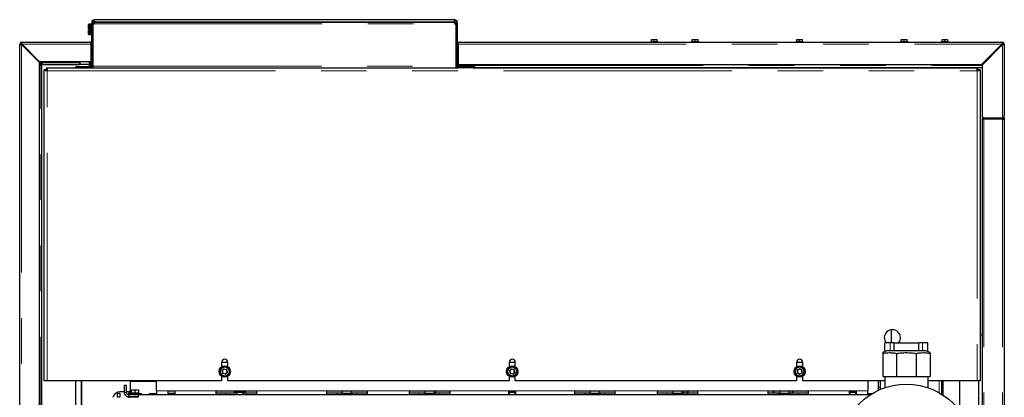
# Model space of a CAD drawing. Header units: millimetres. Extents: x 30 to 245, y 63 to 147.
# Tile 35 of 67: x 98 to 125, y 83 to 94. Entities that reach past the tile are written whole.
import ezdxf

# ---------------------------------------------------------------- set-up
doc = ezdxf.new("R2010")
doc.units = ezdxf.units.MM
doc.linetypes.add('PHANTOM', pattern=[12.7, 6.35, -1.27, 1.27, -1.27, 1.27, -1.27])

msp = doc.modelspace()

# ---------------------------------------------------------------- linework, layer by layer
at = {"color": 7, "linetype": 'Continuous', "lineweight": 25}
for p, q in [((99.854, 93.721), (99.794, 93.721)), ((99.794, 93.721), (99.794, 93.67)), ((99.82, 93.721), (99.826, 93.728)), ((99.826, 93.724), (99.824, 93.721)), ((99.826, 93.724), (99.826, 93.728)), ((99.854, 93.728), (99.826, 93.728)), ((99.854, 93.724), (99.826, 93.724)), ((99.854, 93.728), (99.854, 93.724)), ((99.854, 93.721), (99.854, 93.692)), ((109.854, 93.754), (99.893, 93.754)), ((109.921, 93.728), (109.894, 93.728)), ((109.894, 93.724), (109.894, 93.728)), ((109.921, 93.724), (109.894, 93.724)), ((109.954, 93.721), (109.894, 93.721)), ((109.894, 93.693), (109.894, 93.721)), ((109.921, 93.728), (109.921, 93.724)), ((109.921, 93.728), (109.927, 93.721)), ((109.923, 93.721), (109.921, 93.724)), ((109.954, 93.669), (109.954, 93.721)), ((99.705, 93.625), (99.701, 93.621)), ((99.701, 93.5), (99.701, 93.621)), ((99.705, 93.5), (99.701, 93.5)), ((99.701, 93.349), (99.701, 93.47)), ((99.701, 93.47), (99.705, 93.47)), ((99.757, 93.625), (99.705, 93.625)), ((99.705, 93.625), (99.705, 93.5)), ((99.705, 93.5), (99.731, 93.5)), ((99.731, 93.47), (99.705, 93.47)), ((99.705, 93.47), (99.705, 93.345)), ((99.731, 93.47), (99.731, 93.5)), ((99.761, 93.621), (99.757, 93.625)), ((99.757, 93.345), (99.757, 93.625)), ((99.761, 93.621), (99.761, 93.349)), ((99.784, 93.595), (99.761, 93.595)), ((99.784, 93.639), (99.784, 92.493)), ((99.805, 93.648), (99.787, 93.655)), ((99.842, 93.664), (99.804, 93.645)), ((99.811, 93.641), (99.804, 93.641)), ((99.804, 93.639), (99.804, 92.493)), ((99.855, 93.664), (99.811, 93.641)), ((99.829, 93.684), (99.851, 93.684)), ((99.829, 93.664), (99.851, 93.664)), ((99.829, 92.459), (99.829, 93.629)), ((99.851, 93.664), (99.851, 93.684)), ((99.851, 93.684), (109.896, 93.684)), ((99.864, 93.684), (99.864, 93.684)), ((99.884, 93.684), (99.864, 93.684)), ((99.884, 93.684), (99.884, 93.684)), ((99.894, 93.694), (109.854, 93.694)), ((109.863, 93.684), (109.883, 93.684)), ((109.863, 93.684), (109.863, 93.684)), ((109.883, 93.684), (109.883, 93.684)), ((109.936, 93.641), (109.892, 93.664)), ((109.896, 93.684), (109.896, 93.664)), ((109.896, 93.684), (109.918, 93.684)), ((109.896, 93.664), (109.918, 93.664)), ((109.943, 93.645), (109.905, 93.664)), ((109.918, 93.664), (109.918, 93.684)), ((109.919, 93.629), (109.919, 92.459)), ((109.943, 93.641), (109.936, 93.641)), ((109.942, 93.648), (109.96, 93.655)), ((109.943, 92.458), (109.943, 93.639)), ((109.963, 92.458), (109.963, 93.639)), ((99.701, 93.349), (99.705, 93.345)), ((99.705, 93.345), (99.757, 93.345)), ((99.757, 93.345), (99.761, 93.349)), ((99.761, 93.375), (99.784, 93.375)), ((115.364, 93.143), (115.364, 93.203)), ((115.364, 93.203), (115.441, 93.203)), ((115.441, 93.143), (115.441, 93.203)), ((115.441, 93.203), (115.524, 93.203)), ((115.524, 93.143), (115.524, 93.203)), ((116.501, 93.143), (116.501, 93.203)), ((116.501, 93.203), (116.578, 93.203)), ((116.578, 93.143), (116.578, 93.203)), ((116.578, 93.203), (116.661, 93.203)), ((116.661, 93.143), (116.661, 93.203)), ((119.409, 93.143), (119.409, 93.203)), ((119.409, 93.203), (119.486, 93.203)), ((119.486, 93.143), (119.486, 93.203)), ((119.486, 93.203), (119.569, 93.203)), ((119.569, 93.143), (119.569, 93.203)), ((122.316, 93.143), (122.316, 93.203)), ((122.316, 93.203), (122.393, 93.203)), ((122.393, 93.143), (122.393, 93.203)), ((122.393, 93.203), (122.476, 93.203)), ((122.476, 93.143), (122.476, 93.203)), ((123.454, 93.143), (123.454, 93.203)), ((123.454, 93.203), (123.531, 93.203)), ((123.531, 93.143), (123.531, 93.203)), ((123.531, 93.203), (123.614, 93.203)), ((123.614, 93.143), (123.614, 93.203)), ((97.809, 93.073), (97.784, 93.073)), ((97.784, 65.873), (97.784, 93.073)), ((97.834, 93.123), (99.714, 93.123)), ((97.834, 93.098), (97.834, 93.123)), ((97.834, 93.091), (97.837, 93.091)), ((97.834, 93.066), (97.852, 93.048)), ((97.834, 93.059), (98.324, 92.569)), ((97.859, 93.055), (97.841, 93.073)), ((98.338, 92.583), (97.848, 93.073)), ((97.923, 92.977), (98.324, 92.576)), ((98.331, 92.583), (97.93, 92.984)), ((99.764, 93.123), (99.714, 93.123)), ((99.764, 93.123), (99.764, 93.073)), ((99.764, 93.073), (99.764, 92.583)), ((109.984, 93.073), (109.984, 93.123)), ((109.984, 93.123), (110.034, 93.123)), ((109.984, 93.073), (109.984, 92.503)), ((110.034, 93.123), (125.134, 93.123)), ((115.344, 93.143), (115.344, 93.123)), ((115.344, 93.143), (115.544, 93.143)), ((115.544, 93.123), (115.544, 93.143)), ((116.481, 93.143), (116.481, 93.123)), ((116.481, 93.143), (116.681, 93.143)), ((116.681, 93.123), (116.681, 93.143)), ((119.389, 93.143), (119.389, 93.123)), ((119.389, 93.143), (119.539, 93.143)), ((119.539, 93.143), (119.589, 93.143)), ((119.589, 93.123), (119.589, 93.143)), ((122.296, 93.143), (122.296, 93.123)), ((122.296, 93.143), (122.496, 93.143)), ((122.496, 93.123), (122.496, 93.143)), ((123.434, 93.143), (123.434, 93.123)), ((123.434, 93.143), (123.634, 93.143)), ((123.634, 93.123), (123.634, 93.143)), ((125.119, 93.073), (124.549, 92.503)), ((124.564, 92.489), (125.134, 93.059)), ((125.11, 93.054), (125.125, 93.073)), ((125.134, 93.098), (125.134, 93.123)), ((125.134, 93.123), (125.144, 93.123)), ((125.144, 93.122), (125.144, 93.123)), ((125.159, 93.073), (125.184, 93.073)), ((125.182, 93.084), (125.184, 93.084)), ((125.184, 93.084), (125.184, 93.073)), ((125.184, 93.073), (125.184, 91.073)), ((99.764, 92.808), (99.784, 92.808)), ((99.764, 92.756), (99.784, 92.756)), ((99.764, 92.652), (99.784, 92.652)), ((99.829, 92.844), (99.804, 92.844)), ((124.708, 92.633), (124.684, 92.633)), ((124.684, 92.609), (124.684, 92.633)), ((98.324, 92.576), (98.324, 92.569)), ((98.324, 92.569), (98.324, 65.873)), ((98.324, 92.569), (98.391, 92.502)), ((98.338, 92.583), (98.331, 92.583)), ((99.764, 92.583), (98.338, 92.583)), ((98.338, 92.583), (98.405, 92.516)), ((98.391, 92.502), (98.341, 92.502)), ((98.341, 92.489), (98.354, 92.489)), ((98.354, 92.489), (98.404, 92.489)), ((98.404, 66.242), (98.404, 92.489)), ((98.405, 92.516), (98.405, 92.566)), ((98.418, 92.566), (98.418, 92.553)), ((98.418, 92.503), (98.418, 92.553)), ((98.418, 92.503), (99.451, 92.503)), ((98.469, 83.693), (98.469, 92.353)), ((98.492, 92.353), (98.469, 92.353)), ((98.492, 92.333), (98.492, 92.353)), ((98.52, 92.353), (98.492, 92.353)), ((98.52, 92.333), (98.52, 92.353)), ((98.529, 92.413), (98.529, 92.39)), ((98.529, 92.413), (109.988, 92.413)), ((98.529, 92.39), (98.549, 92.39)), ((98.529, 92.362), (98.529, 92.39)), ((98.529, 92.362), (98.549, 92.362)), ((98.539, 92.333), (98.539, 92.362)), ((98.549, 92.39), (98.549, 92.333)), ((99.344, 92.423), (99.344, 92.448)), ((99.344, 92.448), (99.714, 92.448)), ((99.344, 92.423), (99.434, 92.423)), ((99.344, 92.413), (99.344, 92.416)), ((99.344, 92.416), (99.434, 92.416)), ((99.434, 92.413), (99.434, 92.433)), ((99.434, 92.433), (99.494, 92.433)), ((99.451, 92.583), (99.451, 92.503)), ((99.465, 92.503), (99.451, 92.503)), ((99.715, 92.503), (99.465, 92.503)), ((99.759, 92.433), (99.494, 92.433)), ((99.729, 92.503), (99.715, 92.503)), ((99.729, 92.583), (99.729, 92.503)), ((99.739, 92.503), (99.729, 92.503)), ((99.739, 92.473), (99.739, 92.583)), ((99.764, 92.438), (99.749, 92.438)), ((99.764, 92.6), (99.784, 92.6)), ((99.764, 92.473), (99.764, 92.583)), ((99.764, 92.438), (99.764, 92.473)), ((99.764, 92.438), (99.764, 92.434)), ((99.784, 92.433), (99.784, 92.493)), ((99.804, 92.433), (99.784, 92.433)), ((99.804, 92.564), (99.829, 92.564)), ((99.804, 92.493), (99.804, 92.433)), ((99.804, 92.433), (99.811, 92.433)), ((99.811, 92.433), (99.829, 92.433)), ((99.829, 92.414), (99.829, 92.459)), ((99.829, 92.414), (109.919, 92.414)), ((99.839, 92.413), (99.841, 92.414)), ((99.894, 92.413), (99.894, 92.414)), ((109.854, 92.414), (109.854, 92.413)), ((109.906, 92.414), (109.908, 92.413)), ((109.919, 92.459), (109.919, 92.414)), ((109.919, 92.433), (109.936, 92.433)), ((109.936, 92.433), (109.943, 92.433)), ((109.943, 92.433), (109.943, 92.458)), ((109.951, 92.433), (109.943, 92.433)), ((109.983, 92.434), (109.984, 92.438)), ((109.984, 92.503), (124.549, 92.503)), ((109.984, 92.503), (109.984, 92.473)), ((109.984, 92.438), (109.984, 92.473)), ((109.984, 92.438), (109.999, 92.438)), ((110.343, 92.433), (109.988, 92.433)), ((110.343, 92.413), (109.988, 92.413)), ((110.009, 92.473), (110.009, 92.503)), ((110.023, 92.503), (110.023, 92.473)), ((110.024, 92.503), (110.024, 92.472)), ((110.024, 92.472), (110.024, 92.458)), ((110.024, 92.458), (110.024, 92.451)), ((110.024, 92.458), (110.384, 92.458)), ((110.404, 92.448), (110.034, 92.448)), ((110.343, 92.433), (110.403, 92.433)), ((110.403, 92.413), (110.343, 92.413)), ((110.384, 92.503), (110.384, 92.472)), ((110.384, 92.472), (110.384, 92.458)), ((110.384, 92.458), (110.384, 92.448)), ((110.403, 92.433), (110.403, 92.413)), ((110.408, 92.433), (110.403, 92.433)), ((110.403, 92.413), (124.449, 92.413)), ((110.404, 92.448), (110.404, 92.433)), ((110.433, 92.503), (110.433, 92.458)), ((110.437, 92.423), (124.564, 92.423)), ((110.453, 92.458), (110.453, 92.503)), ((123.214, 92.498), (115.764, 92.498)), ((124.429, 92.39), (124.449, 92.39)), ((124.429, 92.333), (124.429, 92.39)), ((124.429, 92.362), (124.449, 92.362)), ((124.439, 92.362), (124.439, 92.333)), ((124.449, 92.39), (124.449, 92.413)), ((124.449, 92.362), (124.449, 92.39)), ((124.457, 92.353), (124.457, 92.333)), ((124.457, 92.353), (124.485, 92.353)), ((124.485, 92.353), (124.485, 92.333)), ((124.509, 92.353), (124.485, 92.353)), ((124.509, 92.353), (124.509, 83.693)), ((124.564, 92.489), (124.564, 91.023)), ((98.549, 92.333), (98.492, 92.333)), ((124.485, 92.333), (124.429, 92.333)), ((124.564, 91.023), (125.134, 91.023)), ((124.564, 90.984), (124.564, 90.973)), ((124.564, 90.973), (124.582, 90.973)), ((124.564, 90.973), (124.564, 90.959)), ((124.591, 90.984), (124.614, 90.984)), ((124.614, 90.998), (124.614, 91.023)), ((125.134, 90.998), (124.614, 90.998)), ((125.134, 90.984), (124.614, 90.984)), ((124.624, 90.998), (124.624, 90.984)), ((124.724, 90.998), (124.724, 90.984)), ((125.004, 90.984), (125.004, 90.998)), ((125.059, 90.998), (125.059, 90.984)), ((125.134, 91.023), (125.134, 90.998)), ((125.184, 91.023), (125.134, 91.023)), ((125.184, 91.023), (125.184, 91.073)), ((125.184, 91.023), (125.184, 90.973)), ((125.184, 90.973), (125.184, 65.893)), ((124.564, 90.959), (124.564, 65.89)), ((122.034, 85.116), (122.034, 84.75)), ((122.044, 84.75), (122.044, 85.117)), ((121.859, 84.503), (121.859, 84.75)), ((122.009, 84.75), (121.859, 84.75)), ((122.109, 84.75), (122.009, 84.75)), ((122.109, 84.75), (122.809, 84.75)), ((122.109, 84.75), (122.109, 84.538)), ((122.809, 84.538), (122.809, 84.75)), ((122.909, 84.75), (122.809, 84.75)), ((123.059, 84.75), (122.909, 84.75)), ((123.059, 84.503), (123.059, 84.75)), ((121.944, 84.538), (121.798, 84.479)), ((121.799, 84.458), (121.799, 83.818)), ((121.944, 84.538), (122.655, 84.538)), ((122.185, 84.458), (122.185, 83.818)), ((122.655, 84.538), (122.973, 84.538)), ((122.732, 84.458), (122.732, 83.818)), ((123.119, 84.479), (122.973, 84.538)), ((123.119, 84.458), (123.119, 83.818)), ((103.404, 84.213), (103.573, 84.213)), ((103.404, 84.208), (103.404, 84.085)), ((103.574, 84.085), (103.574, 84.208)), ((111.404, 84.213), (111.573, 84.213)), ((111.404, 84.208), (111.404, 84.085)), ((111.574, 84.085), (111.574, 84.208)), ((119.404, 84.213), (119.573, 84.213)), ((119.404, 84.208), (119.404, 84.085)), ((119.574, 84.085), (119.574, 84.208)), ((103.472, 84.021), (103.422, 83.973)), ((103.422, 83.973), (103.439, 83.905)), ((103.439, 83.905), (103.505, 83.886)), ((103.538, 84.002), (103.472, 84.021)), ((103.505, 83.886), (103.555, 83.934)), ((103.555, 83.934), (103.538, 84.002)), ((111.468, 84.02), (111.421, 83.968)), ((111.421, 83.968), (111.442, 83.902)), ((111.442, 83.902), (111.509, 83.887)), ((111.535, 84.005), (111.468, 84.02)), ((111.509, 83.887), (111.556, 83.938)), ((111.556, 83.938), (111.535, 84.005)), ((119.43, 83.99), (119.428, 83.921)), ((119.428, 83.921), (119.486, 83.884)), ((119.491, 84.023), (119.43, 83.99)), ((119.486, 83.884), (119.547, 83.917)), ((119.55, 83.986), (119.491, 84.023)), ((119.547, 83.917), (119.55, 83.986)), ((98.549, 83.693), (98.469, 83.693)), ((103.404, 83.693), (98.549, 83.693)), ((99.344, 82.873), (99.344, 83.693)), ((99.501, 83.693), (99.501, 82.988)), ((99.504, 82.99), (99.504, 83.693)), ((100.689, 83.573), (100.749, 83.573)), ((100.689, 83.573), (100.689, 83.373)), ((100.749, 83.573), (100.749, 83.373)), ((100.869, 83.693), (100.869, 83.674)), ((100.869, 83.343), (100.869, 83.674)), ((101.589, 83.413), (101.589, 83.693)), ((103.404, 83.821), (103.404, 83.693)), ((103.574, 83.693), (103.574, 83.821)), ((111.404, 83.693), (103.574, 83.693)), ((111.404, 83.821), (111.404, 83.693)), ((111.574, 83.693), (111.574, 83.821)), ((119.404, 83.693), (111.574, 83.693)), ((119.404, 83.821), (119.404, 83.693)), ((119.574, 83.693), (119.574, 83.821)), ((121.856, 83.693), (119.574, 83.693)), ((121.389, 83.693), (121.389, 83.413)), ((121.669, 83.693), (121.669, 83.513)), ((121.729, 83.693), (121.729, 83.513)), ((121.799, 83.818), (122.185, 83.818)), ((121.856, 83.818), (121.856, 83.502)), ((122.185, 83.818), (122.732, 83.818)), ((122.732, 83.818), (123.119, 83.818)), ((123.062, 83.502), (123.062, 83.818)), ((124.429, 83.693), (123.062, 83.693)), ((123.434, 83.693), (123.434, 83.325)), ((123.474, 83.693), (123.474, 83.3)), ((123.938, 83.693), (123.938, 82.865)), ((124.509, 83.693), (124.429, 83.693)), ((124.476, 74.249), (124.476, 83.693)), ((100.501, 83.353), (100.571, 83.353)), ((100.501, 83.243), (100.501, 83.353)), ((100.689, 83.387), (100.568, 83.387)), ((100.571, 83.353), (100.571, 83.243)), ((100.869, 83.387), (100.749, 83.387)), ((100.809, 83.343), (100.809, 83.313)), ((100.809, 83.343), (101.169, 83.343)), ((100.809, 83.313), (101.089, 83.313)), ((100.869, 83.373), (100.829, 83.373)), ((100.829, 83.343), (100.829, 83.373)), ((100.884, 83.363), (100.884, 83.343)), ((100.884, 83.363), (100.889, 83.363)), ((100.889, 83.443), (100.889, 83.363)), ((100.889, 83.443), (100.989, 83.443)), ((100.889, 83.363), (100.911, 83.363)), ((100.911, 83.363), (100.966, 83.363)), ((100.966, 83.363), (100.989, 83.363)), ((100.989, 83.443), (100.989, 83.363)), ((100.989, 83.443), (101.089, 83.443)), ((100.989, 83.363), (101.011, 83.363)), ((101.011, 83.363), (101.066, 83.363)), ((101.066, 83.363), (101.089, 83.363)), ((101.089, 83.443), (101.089, 83.363)), ((101.089, 83.363), (101.094, 83.363)), ((101.089, 83.235), (101.089, 83.313)), ((101.089, 83.313), (121.464, 83.313)), ((101.094, 83.343), (101.094, 83.363)), ((101.169, 83.313), (101.169, 83.343)), ((101.499, 83.333), (101.429, 83.333)), ((101.589, 83.333), (101.499, 83.333)), ((101.589, 83.413), (101.589, 83.313)), ((101.914, 83.413), (102.104, 83.413)), ((101.914, 83.313), (101.914, 83.413)), ((102.023, 83.343), (101.914, 83.343)), ((102.104, 83.343), (102.023, 83.343)), ((102.104, 83.413), (102.104, 83.313)), ((103.249, 83.413), (104.369, 83.413)), ((103.249, 83.313), (103.249, 83.413)), ((103.249, 83.363), (103.529, 83.363)), ((103.529, 83.363), (103.829, 83.363)), ((103.752, 83.403), (103.752, 83.373)), ((103.923, 83.403), (103.752, 83.403)), ((103.923, 83.373), (103.752, 83.373)), ((103.779, 83.413), (103.779, 83.403)), ((103.829, 83.373), (103.829, 83.313)), ((104.066, 83.403), (103.923, 83.403)), ((104.066, 83.373), (103.923, 83.373)), ((103.989, 83.313), (103.989, 83.373)), ((103.989, 83.363), (104.089, 83.363)), ((104.039, 83.403), (104.039, 83.413)), ((104.066, 83.373), (104.066, 83.403)), ((104.089, 83.363), (104.369, 83.363)), ((104.369, 83.413), (104.369, 83.313)), ((106.329, 83.413), (107.449, 83.413)), ((106.329, 83.313), (106.329, 83.413)), ((106.329, 83.363), (106.609, 83.363)), ((106.609, 83.363), (106.759, 83.363)), ((106.732, 83.343), (106.732, 83.313)), ((106.903, 83.343), (106.732, 83.343)), ((106.759, 83.413), (106.759, 83.343)), ((107.046, 83.343), (106.903, 83.343)), ((107.019, 83.343), (107.019, 83.413)), ((107.019, 83.363), (107.169, 83.363)), ((107.046, 83.313), (107.046, 83.343)), ((107.169, 83.363), (107.449, 83.363)), ((107.449, 83.413), (107.449, 83.313)), ((108.629, 83.413), (109.749, 83.413)), ((108.629, 83.313), (108.629, 83.413)), ((108.629, 83.363), (108.909, 83.363)), ((108.909, 83.363), (109.059, 83.363)), ((109.032, 83.343), (109.032, 83.313)), ((109.203, 83.343), (109.032, 83.343)), ((109.059, 83.413), (109.059, 83.343)), ((109.346, 83.343), (109.203, 83.343)), ((109.319, 83.343), (109.319, 83.413)), ((109.319, 83.363), (109.469, 83.363)), ((109.346, 83.313), (109.346, 83.343)), ((109.369, 83.363), (109.369, 83.413)), ((109.469, 83.363), (109.749, 83.363)), ((109.749, 83.413), (109.749, 83.313)), ((111.394, 83.413), (111.584, 83.413)), ((111.394, 83.313), (111.394, 83.413)), ((111.503, 83.403), (111.394, 83.403)), ((111.503, 83.373), (111.394, 83.373)), ((111.394, 83.363), (111.409, 83.363)), ((111.409, 83.373), (111.409, 83.313)), ((111.584, 83.403), (111.503, 83.403)), ((111.584, 83.373), (111.503, 83.373)), ((111.569, 83.313), (111.569, 83.373)), ((111.569, 83.363), (111.584, 83.363)), ((111.584, 83.413), (111.584, 83.313)), ((113.229, 83.413), (114.349, 83.413)), ((113.229, 83.313), (113.229, 83.413)), ((113.229, 83.363), (113.509, 83.363)), ((113.509, 83.363), (113.659, 83.363)), ((113.632, 83.343), (113.632, 83.313)), ((113.803, 83.343), (113.632, 83.343)), ((113.659, 83.413), (113.659, 83.343)), ((113.946, 83.343), (113.803, 83.343)), ((113.919, 83.343), (113.919, 83.413)), ((113.919, 83.363), (114.069, 83.363)), ((113.946, 83.313), (113.946, 83.343)), ((114.069, 83.363), (114.349, 83.363)), ((114.349, 83.413), (114.349, 83.313)), ((115.529, 83.413), (116.649, 83.413)), ((115.529, 83.313), (115.529, 83.413)), ((115.529, 83.363), (115.809, 83.363)), ((115.809, 83.363), (115.959, 83.363)), ((115.932, 83.343), (115.932, 83.313)), ((116.103, 83.343), (115.932, 83.343)), ((115.959, 83.413), (115.959, 83.343)), ((116.246, 83.343), (116.103, 83.343)), ((116.219, 83.343), (116.219, 83.413)), ((116.219, 83.363), (116.369, 83.363)), ((116.246, 83.313), (116.246, 83.343)), ((116.269, 83.413), (116.269, 83.363)), ((116.369, 83.363), (116.369, 83.413)), ((116.369, 83.363), (116.649, 83.363)), ((116.389, 83.363), (116.389, 83.413)), ((116.649, 83.413), (116.649, 83.313)), ((118.609, 83.413), (119.729, 83.413)), ((118.609, 83.313), (118.609, 83.413)), ((118.609, 83.363), (118.889, 83.363)), ((118.749, 83.413), (118.749, 83.363)), ((118.769, 83.413), (118.769, 83.363)), ((118.889, 83.363), (118.939, 83.363)), ((118.912, 83.343), (118.912, 83.313)), ((119.083, 83.343), (118.912, 83.343)), ((118.939, 83.413), (118.939, 83.343)), ((119.226, 83.343), (119.083, 83.343)), ((119.199, 83.343), (119.199, 83.413)), ((119.199, 83.363), (119.449, 83.363)), ((119.226, 83.313), (119.226, 83.343)), ((119.289, 83.363), (119.289, 83.413)), ((119.309, 83.363), (119.309, 83.413)), ((119.449, 83.363), (119.729, 83.363)), ((119.729, 83.413), (119.729, 83.313)), ((120.874, 83.413), (121.064, 83.413)), ((120.874, 83.313), (120.874, 83.413)), ((120.983, 83.403), (120.874, 83.403)), ((120.983, 83.373), (120.874, 83.373)), ((120.874, 83.363), (120.889, 83.363)), ((120.889, 83.373), (120.889, 83.313)), ((121.064, 83.403), (120.983, 83.403)), ((121.064, 83.373), (120.983, 83.373)), ((121.049, 83.313), (121.049, 83.373)), ((121.049, 83.363), (121.064, 83.363)), ((121.064, 83.413), (121.064, 83.313)), ((121.389, 83.313), (121.389, 83.413)), ((121.479, 83.333), (121.389, 83.333)), ((121.496, 83.333), (121.479, 83.333)), ((121.669, 83.513), (121.669, 83.433)), ((121.669, 83.513), (121.729, 83.513)), ((121.669, 83.433), (121.669, 83.426)), ((121.729, 83.513), (121.729, 83.453)), ((100.571, 83.243), (100.501, 83.243)), ((100.809, 83.253), (101.089, 83.253)), ((100.825, 83.233), (100.839, 83.235)), ((101.089, 83.235), (100.839, 83.235))]:
    msp.add_line(p, q, dxfattribs=at)
at = {"color": 8, "linetype": 'PHANTOM', "lineweight": 18}
for p, q in [((99.784, 93.639), (99.804, 93.639)), ((99.811, 93.641), (99.811, 92.844)), ((99.829, 93.684), (99.829, 93.664)), ((99.851, 93.639), (109.896, 93.639)), ((99.912, 93.684), (99.894, 93.694)), ((109.854, 93.694), (109.835, 93.684)), ((109.936, 92.433), (109.936, 93.641)), ((109.943, 93.639), (109.963, 93.639)), ((97.834, 93.066), (97.834, 93.091)), ((97.834, 93.059), (97.834, 93.066)), ((97.834, 93.059), (97.834, 65.873)), ((97.848, 93.073), (97.841, 93.073)), ((97.848, 93.073), (99.764, 93.073)), ((109.984, 93.073), (125.119, 93.073)), ((125.125, 93.073), (125.134, 93.073)), ((125.134, 93.073), (125.134, 93.059)), ((125.134, 93.059), (125.134, 91.023)), ((98.354, 65.873), (98.354, 92.489)), ((98.418, 92.553), (99.451, 92.553)), ((99.465, 92.583), (99.465, 92.503)), ((99.494, 92.433), (99.494, 92.413)), ((99.714, 92.503), (99.714, 92.448)), ((99.714, 92.448), (99.714, 92.433)), ((99.715, 92.583), (99.715, 92.503)), ((99.739, 92.473), (99.764, 92.473)), ((99.759, 92.433), (99.759, 92.413)), ((99.784, 92.493), (99.804, 92.493)), ((99.811, 92.564), (99.811, 92.433)), ((99.829, 92.459), (109.919, 92.459)), ((99.839, 92.414), (99.839, 92.413)), ((99.994, 92.414), (99.994, 92.413)), ((109.754, 92.413), (109.754, 92.414)), ((109.908, 92.414), (109.908, 92.413)), ((109.963, 92.458), (109.943, 92.458)), ((109.984, 92.473), (110.009, 92.473)), ((109.988, 92.433), (109.988, 92.413)), ((110.023, 92.473), (110.024, 92.473)), ((110.024, 92.472), (110.384, 92.472)), ((110.034, 92.448), (110.034, 92.433)), ((110.343, 92.413), (110.343, 92.433)), ((110.384, 92.473), (110.433, 92.473)), ((110.408, 92.413), (110.408, 92.433)), ((110.433, 92.458), (110.453, 92.458)), ((110.453, 92.473), (124.564, 92.473)), ((98.549, 83.693), (98.549, 92.333)), ((98.549, 92.333), (124.429, 92.333)), ((124.429, 92.333), (124.429, 83.693)), ((124.614, 90.984), (124.614, 65.883)), ((125.134, 90.984), (125.134, 65.883)), ((122.009, 84.538), (122.009, 84.75)), ((122.909, 84.538), (122.909, 84.75)), ((103.411, 83.976), (103.469, 84.032)), ((103.43, 83.897), (103.411, 83.976)), ((103.508, 83.875), (103.43, 83.897)), ((103.469, 84.032), (103.547, 84.01)), ((103.566, 83.931), (103.508, 83.875)), ((103.547, 84.01), (103.566, 83.931)), ((111.41, 83.971), (111.464, 84.031)), ((111.434, 83.894), (111.41, 83.971)), ((111.513, 83.876), (111.434, 83.894)), ((111.464, 84.031), (111.543, 84.013)), ((111.567, 83.936), (111.513, 83.876)), ((111.543, 84.013), (111.567, 83.936)), ((119.417, 83.915), (119.42, 83.996)), ((119.486, 83.873), (119.417, 83.915)), ((119.42, 83.996), (119.491, 84.034)), ((119.557, 83.911), (119.486, 83.873)), ((119.491, 84.034), (119.56, 83.992)), ((119.56, 83.992), (119.557, 83.911)), ((100.869, 83.674), (101.589, 83.674)), ((123.369, 83.364), (123.369, 83.693)), ((100.689, 83.373), (100.749, 83.373)), ((100.809, 83.253), (100.809, 83.313)), ((101.499, 83.313), (101.499, 83.333)), ((101.589, 83.413), (101.914, 83.413)), ((102.104, 83.413), (103.249, 83.413)), ((103.529, 83.363), (103.529, 83.313)), ((104.089, 83.363), (104.089, 83.313)), ((104.369, 83.413), (106.329, 83.413)), ((106.609, 83.363), (106.609, 83.313)), ((107.169, 83.363), (107.169, 83.313)), ((107.449, 83.413), (108.629, 83.413)), ((108.909, 83.363), (108.909, 83.313)), ((109.469, 83.363), (109.469, 83.313)), ((109.749, 83.413), (111.394, 83.413)), ((111.584, 83.413), (113.229, 83.413)), ((113.509, 83.363), (113.509, 83.313)), ((114.069, 83.363), (114.069, 83.313)), ((114.349, 83.413), (115.529, 83.413)), ((115.809, 83.363), (115.809, 83.313)), ((116.369, 83.363), (116.369, 83.313)), ((116.649, 83.413), (118.609, 83.413)), ((118.889, 83.363), (118.889, 83.313)), ((119.449, 83.363), (119.449, 83.313)), ((119.729, 83.413), (120.874, 83.413)), ((121.064, 83.413), (121.389, 83.413)), ((121.479, 83.323), (121.479, 83.333)), ((121.669, 83.433), (121.684, 83.433)), ((100.839, 83.253), (100.839, 83.235)), ((100.839, 83.235), (100.839, 83.233))]:
    msp.add_line(p, q, dxfattribs=at)
at = {"color": 7, "linetype": 'Continuous', "lineweight": 25, "flags": 128}
for points in [[(97.863, 93.058), (97.855, 93.052), (97.849, 93.044)], [(97.934, 92.987), (97.926, 92.981), (97.92, 92.973)], [(125.048, 92.973), (125.041, 92.981), (125.033, 92.987)], [(125.118, 93.044), (125.112, 93.052), (125.104, 93.058)], [(103.422, 83.973), (103.422, 83.973), (103.421, 83.973), (103.42, 83.973), (103.419, 83.974), (103.417, 83.974), (103.415, 83.975), (103.413, 83.975), (103.411, 83.976)], [(103.439, 83.905), (103.438, 83.905), (103.438, 83.905), (103.437, 83.904), (103.436, 83.903), (103.435, 83.902), (103.434, 83.9), (103.432, 83.899), (103.43, 83.897)], [(103.469, 84.032), (103.469, 84.03), (103.47, 84.028), (103.47, 84.026), (103.471, 84.025), (103.471, 84.023), (103.471, 84.022), (103.472, 84.021), (103.472, 84.021), (103.472, 84.021)], [(103.505, 83.886), (103.505, 83.886), (103.505, 83.886), (103.506, 83.885), (103.506, 83.884), (103.506, 83.882), (103.507, 83.881), (103.507, 83.879), (103.508, 83.877), (103.508, 83.875)], [(103.547, 84.01), (103.545, 84.008), (103.544, 84.007), (103.543, 84.006), (103.541, 84.004), (103.54, 84.003), (103.539, 84.003), (103.539, 84.002), (103.538, 84.002), (103.538, 84.002)], [(103.566, 83.931), (103.564, 83.932), (103.562, 83.932), (103.56, 83.933), (103.558, 83.933), (103.557, 83.934), (103.556, 83.934), (103.555, 83.934), (103.555, 83.934)], [(111.421, 83.968), (111.421, 83.969), (111.42, 83.969), (111.419, 83.969), (111.418, 83.969), (111.416, 83.97), (111.414, 83.97), (111.412, 83.971), (111.41, 83.971)], [(111.442, 83.902), (111.442, 83.902), (111.441, 83.902), (111.44, 83.901), (111.439, 83.9), (111.438, 83.899), (111.437, 83.897), (111.435, 83.896), (111.434, 83.894)], [(111.464, 84.031), (111.465, 84.029), (111.465, 84.027), (111.466, 84.025), (111.466, 84.023), (111.467, 84.022), (111.467, 84.021), (111.467, 84.02), (111.468, 84.02), (111.468, 84.02)], [(111.509, 83.887), (111.509, 83.887), (111.51, 83.887), (111.51, 83.886), (111.51, 83.884), (111.511, 83.882), (111.511, 83.881), (111.512, 83.879), (111.513, 83.876)], [(111.543, 84.013), (111.542, 84.012), (111.54, 84.01), (111.539, 84.009), (111.538, 84.008), (111.537, 84.007), (111.536, 84.006), (111.536, 84.005), (111.535, 84.005), (111.535, 84.005)], [(111.567, 83.936), (111.565, 83.936), (111.564, 83.937), (111.562, 83.937), (111.56, 83.938), (111.559, 83.938), (111.558, 83.938), (111.557, 83.938), (111.556, 83.938), (111.556, 83.938)], [(119.417, 83.915), (119.419, 83.916), (119.421, 83.917), (119.422, 83.918), (119.424, 83.919), (119.425, 83.919), (119.426, 83.92), (119.427, 83.92), (119.427, 83.921), (119.428, 83.921)], [(119.42, 83.996), (119.422, 83.995), (119.424, 83.994), (119.425, 83.993), (119.427, 83.992), (119.428, 83.991), (119.429, 83.99), (119.429, 83.99), (119.43, 83.99)], [(119.486, 83.873), (119.486, 83.875), (119.486, 83.877), (119.486, 83.878), (119.486, 83.88), (119.486, 83.882), (119.486, 83.883), (119.486, 83.884), (119.486, 83.884), (119.486, 83.884)], [(119.491, 84.023), (119.491, 84.023), (119.491, 84.024), (119.491, 84.025), (119.491, 84.026), (119.491, 84.028), (119.491, 84.03), (119.491, 84.032), (119.491, 84.034)], [(119.547, 83.917), (119.548, 83.917), (119.548, 83.917), (119.549, 83.916), (119.55, 83.915), (119.552, 83.914), (119.554, 83.913), (119.555, 83.912), (119.557, 83.911)], [(119.55, 83.986), (119.55, 83.986), (119.55, 83.987), (119.551, 83.987), (119.552, 83.988), (119.554, 83.989), (119.556, 83.99), (119.558, 83.991), (119.56, 83.992)]]:
    msp.add_lwpolyline(points, dxfattribs=at)
at = {"color": 7, "linetype": 'Continuous', "lineweight": 25}
for centre, radius in [((103.489, 83.953), 0.157), ((103.489, 83.953), 0.13), ((111.489, 83.953), 0.157), ((111.489, 83.953), 0.13), ((119.489, 83.953), 0.157), ((119.489, 83.953), 0.13), ((122.459, 81.753), 1.85)]:
    msp.add_circle(centre, radius, dxfattribs=at)
at = {"color": 8, "linetype": 'PHANTOM', "lineweight": 18}
for centre in [(103.489, 83.953), (111.489, 83.953), (119.489, 83.953)]:
    msp.add_circle(centre, 0.12, dxfattribs=at)
at = {"color": 7, "linetype": 'Continuous', "lineweight": 25}
for centre, radius, start, end in [((99.829, 93.639), 0.045, 158.835, 180), ((99.829, 93.639), 0.025, 158.835, 180), ((99.829, 93.659), 0.03, 270, 319.1184), ((109.919, 93.659), 0.03, 220.8816, 270), ((109.918, 93.639), 0.025, 0, 21.165), ((109.918, 93.639), 0.045, 0, 21.165), ((97.834, 93.073), 0.05, 90, 180), ((97.834, 93.073), 0.025, 90, 180), ((125.134, 93.073), 0.05, 0, 90), ((125.134, 93.073), 0.025, 0, 90), ((98.341, 92.496), 0.00625, 90, 270), ((98.411, 92.566), 0.00625, 0, 180), ((99.714, 92.473), 0.025, 270, 0), ((99.714, 92.473), 0.05, 306.8699, 0), ((99.759, 92.458), 0.025, 270, 0), ((99.759, 92.458), 0.045, 270, 326.251), ((109.988, 92.458), 0.045, 180, 270), ((109.988, 92.458), 0.025, 180, 270), ((110.034, 92.473), 0.05, 180, 233.1301), ((110.034, 92.473), 0.025, 180, 270), ((110.408, 92.458), 0.045, 270, 0), ((110.408, 92.458), 0.025, 270, 0), ((115.764, 92.558), 0.06, 246.4435, 270), ((123.214, 92.558), 0.06, 270, 293.5565), ((122.069, 84.893), 0.225, 320.5388, 219.4612), ((124.506, 84.963), 0.03, 275.5176, 84.4824), ((103.489, 84.208), 0.085, 0, 180), ((111.489, 84.208), 0.085, 0, 180), ((119.489, 84.208), 0.085, 0, 180), ((100.568, 83.187), 0.2, 90, 166.7029), ((100.809, 83.373), 0.12, 180, 270), ((100.809, 83.373), 0.06, 180, 270), ((101.429, 83.263), 0.07, 90, 134.4153), ((100.839, 83.173), 0.08, 90, 131.4096)]:
    msp.add_arc(centre, radius, start, end, dxfattribs=at)
for centre, major_axis, start_param, end_param in [((99.894, 93.654), (0.0747, -0.0665), 2.298596, 3.03619), ((109.853, 93.654), (0.0747, 0.0665), 0.105403, 0.842997), ((99.894, 93.654), (0.0299, -0.0266), 2.298596, 3.001465), ((109.853, 93.654), (0.0299, 0.0266), 0.140127, 0.842997)]:
    msp.add_ellipse(centre, major_axis=major_axis, ratio=0.99931, start_param=start_param, end_param=end_param, dxfattribs=at)
for points, knots in [([(99.787, 93.655), (99.787, 93.656), (99.787, 93.656), (99.788, 93.659), (99.791, 93.664), (99.795, 93.669), (99.801, 93.675), (99.809, 93.68), (99.818, 93.684), (99.825, 93.684), (99.829, 93.684)], [0, 0, 0, 0, 0.088506, 0.183991, 0.291084, 0.411874, 0.545632, 0.690513, 0.841948, 1, 1, 1, 1]), ([(99.811, 93.641), (99.81, 93.64), (99.808, 93.639), (99.805, 93.637), (99.804, 93.636), (99.804, 93.635), (99.804, 93.634)], [0, 0, 0, 0, 0.249988, 0.499944, 0.749976, 1, 1, 1, 1]), ([(99.805, 93.648), (99.805, 93.649), (99.806, 93.649), (99.807, 93.653), (99.81, 93.656), (99.813, 93.659), (99.817, 93.662), (99.823, 93.664), (99.827, 93.664), (99.829, 93.664)], [0, 0, 0, 0, 0.249283, 0.374505, 0.499712, 0.624897, 0.749989, 0.873994, 1, 1, 1, 1]), ([(99.851, 93.684), (99.852, 93.684), (99.855, 93.684), (99.857, 93.681), (99.858, 93.677), (99.859, 93.671), (99.858, 93.664), (99.857, 93.656), (99.855, 93.647), (99.852, 93.642), (99.851, 93.639)], [0, 0, 0, 0, 0.115365, 0.23899, 0.36819, 0.5, 0.631869, 0.760877, 0.88322, 1, 1, 1, 1]), ([(99.851, 93.664), (99.852, 93.664), (99.854, 93.664), (99.857, 93.663), (99.857, 93.662), (99.858, 93.661)], [0, 0, 0, 0, 0.3719666, 0.7450694, 1, 1, 1, 1]), ([(109.896, 93.639), (109.895, 93.642), (109.892, 93.647), (109.89, 93.656), (109.889, 93.664), (109.888, 93.671), (109.889, 93.677), (109.89, 93.681), (109.892, 93.684), (109.895, 93.684), (109.896, 93.684)], [0, 0, 0, 0, 0.11536, 0.238982, 0.368203, 0.500002, 0.631872, 0.760897, 0.883218, 1, 1, 1, 1]), ([(109.889, 93.66), (109.889, 93.661), (109.89, 93.663), (109.893, 93.664), (109.895, 93.664), (109.896, 93.664)], [0, 0, 0, 0, 0.333247, 0.663448, 1, 1, 1, 1]), ([(109.918, 93.684), (109.922, 93.684), (109.929, 93.684), (109.938, 93.68), (109.946, 93.675), (109.952, 93.669), (109.956, 93.664), (109.959, 93.659), (109.96, 93.656), (109.96, 93.656), (109.96, 93.655)], [0, 0, 0, 0, 0.1567976, 0.3094963, 0.4543714, 0.5881435, 0.7089299, 0.8160359, 0.9107411, 1, 1, 1, 1]), ([(109.918, 93.664), (109.92, 93.664), (109.924, 93.664), (109.93, 93.662), (109.934, 93.659), (109.937, 93.656), (109.94, 93.653), (109.941, 93.649), (109.942, 93.649), (109.942, 93.648)], [0, 0, 0, 0, 0.1249989, 0.2500236, 0.3751042, 0.5002902, 0.6254973, 0.750742, 1, 1, 1, 1]), ([(109.943, 93.634), (109.943, 93.635), (109.943, 93.636), (109.942, 93.637), (109.939, 93.639), (109.937, 93.64), (109.936, 93.641)], [0, 0, 0, 0, 0.2500261, 0.5000508, 0.7500076, 1, 1, 1, 1]), ([(97.784, 93.073), (97.784, 93.072), (97.785, 93.07), (97.794, 93.067), (97.807, 93.064), (97.821, 93.062), (97.83, 93.06), (97.834, 93.059)], [0, 0, 0, 0, 0.218162, 0.436329, 0.654484, 0.872648, 1, 1, 1, 1]), ([(97.834, 93.091), (97.83, 93.09), (97.824, 93.087), (97.816, 93.083), (97.811, 93.079), (97.809, 93.076), (97.809, 93.074), (97.809, 93.073)], [0, 0, 0, 0, 0.236305, 0.472594, 0.708819, 0.944994, 1, 1, 1, 1]), ([(97.809, 93.073), (97.809, 93.072), (97.809, 93.07), (97.814, 93.067), (97.821, 93.064), (97.828, 93.061), (97.832, 93.06), (97.834, 93.059)], [0, 0, 0, 0, 0.22839, 0.456755, 0.685048, 0.913354, 1, 1, 1, 1]), ([(97.809, 93.073), (97.809, 93.073), (97.81, 93.072), (97.815, 93.07), (97.824, 93.068), (97.83, 93.067), (97.834, 93.066)], [0, 0, 0, 0, 0.25, 0.499999, 0.750015, 1, 1, 1, 1]), ([(97.834, 93.091), (97.828, 93.09), (97.82, 93.088), (97.814, 93.087), (97.813, 93.086)], [0, 0, 0, 0, 0.796104, 1, 1, 1, 1]), ([(97.813, 93.068), (97.813, 93.068), (97.819, 93.068), (97.827, 93.067), (97.834, 93.066)], [0, 0, 0, 0, 0.096254, 1, 1, 1, 1]), ([(97.848, 93.073), (97.847, 93.079), (97.845, 93.091), (97.841, 93.106), (97.838, 93.117), (97.836, 93.123), (97.834, 93.123), (97.834, 93.123)], [0, 0, 0, 0, 0.218148, 0.436308, 0.654484, 0.872647, 1, 1, 1, 1]), ([(97.848, 93.073), (97.847, 93.076), (97.844, 93.082), (97.841, 93.09), (97.838, 93.096), (97.835, 93.098), (97.834, 93.098), (97.834, 93.098)], [0, 0, 0, 0, 0.228349, 0.456752, 0.685017, 0.913315, 1, 1, 1, 1]), ([(97.841, 93.073), (97.84, 93.077), (97.839, 93.083), (97.837, 93.092), (97.835, 93.097), (97.834, 93.098), (97.834, 93.098)], [0, 0, 0, 0, 0.250022, 0.499985, 0.749992, 1, 1, 1, 1]), ([(97.841, 93.073), (97.84, 93.08), (97.839, 93.088), (97.839, 93.094), (97.839, 93.094)], [0, 0, 0, 0, 0.91108, 1, 1, 1, 1]), ([(125.134, 93.123), (125.132, 93.123), (125.13, 93.122), (125.127, 93.113), (125.124, 93.1), (125.122, 93.086), (125.12, 93.077), (125.119, 93.073)], [0, 0, 0, 0, 0.218158, 0.436329, 0.654482, 0.872653, 1, 1, 1, 1]), ([(125.134, 93.098), (125.132, 93.098), (125.13, 93.098), (125.127, 93.093), (125.124, 93.086), (125.121, 93.079), (125.12, 93.075), (125.119, 93.073)], [0, 0, 0, 0, 0.2283887, 0.4567661, 0.6850583, 0.9133278, 1, 1, 1, 1]), ([(125.132, 93.098), (125.13, 93.093), (125.128, 93.085), (125.126, 93.076), (125.125, 93.073)], [0, 0, 0, 0, 0.653794, 1, 1, 1, 1]), ([(125.141, 93.097), (125.14, 93.097), (125.139, 93.096), (125.135, 93.092), (125.131, 93.084), (125.127, 93.078), (125.125, 93.074), (125.125, 93.073)], [0, 0, 0, 0, 0.066048, 0.360211, 0.654269, 0.948351, 1, 1, 1, 1]), ([(125.134, 93.073), (125.134, 93.077), (125.136, 93.083), (125.139, 93.091), (125.141, 93.096), (125.142, 93.097), (125.142, 93.097)], [0, 0, 0, 0, 0.316528, 0.63299, 0.949511, 1, 1, 1, 1]), ([(125.157, 93.082), (125.157, 93.082), (125.156, 93.081), (125.151, 93.079), (125.143, 93.076), (125.137, 93.074), (125.134, 93.073)], [0, 0, 0, 0, 0.032784, 0.35519, 0.677586, 1, 1, 1, 1]), ([(125.134, 93.059), (125.139, 93.06), (125.151, 93.062), (125.166, 93.065), (125.177, 93.069), (125.183, 93.071), (125.183, 93.073), (125.184, 93.073)], [0, 0, 0, 0, 0.2181592, 0.4363131, 0.6544886, 0.8726466, 1, 1, 1, 1]), ([(125.134, 93.059), (125.137, 93.06), (125.142, 93.063), (125.15, 93.066), (125.156, 93.069), (125.158, 93.072), (125.158, 93.073), (125.159, 93.073)], [0, 0, 0, 0, 0.228361, 0.456737, 0.685024, 0.913328, 1, 1, 1, 1]), ([(125.148, 93.065), (125.149, 93.066), (125.154, 93.071), (125.157, 93.075), (125.157, 93.078), (125.157, 93.079)], [0, 0, 0, 0, 0.298783, 0.961769, 1, 1, 1, 1]), ([(124.614, 91.023), (124.608, 91.023), (124.596, 91.022), (124.58, 91.012), (124.569, 90.998), (124.564, 90.984), (124.564, 90.976), (124.564, 90.973)], [0, 0, 0, 0, 0.225342, 0.450713, 0.676102, 0.90149, 1, 1, 1, 1]), ([(124.564, 90.959), (124.564, 90.961), (124.565, 90.965), (124.575, 90.971), (124.589, 90.976), (124.602, 90.981), (124.611, 90.984), (124.614, 90.984)], [0, 0, 0, 0, 0.225351, 0.450728, 0.6761, 0.901496, 1, 1, 1, 1]), ([(124.614, 90.998), (124.61, 90.998), (124.603, 90.997), (124.595, 90.991), (124.589, 90.982), (124.589, 90.976), (124.589, 90.973)], [0, 0, 0, 0, 0.274277, 0.52926, 0.784161, 1, 1, 1, 1]), ([(125.184, 90.973), (125.183, 90.98), (125.181, 90.993), (125.17, 91.01), (125.153, 91.021), (125.14, 91.023), (125.134, 91.023)], [0, 0, 0, 0, 0.249988, 0.499998, 0.749994, 1, 1, 1, 1]), ([(125.157, 90.981), (125.157, 90.982), (125.156, 90.986), (125.151, 90.992), (125.143, 90.997), (125.137, 90.998), (125.134, 90.998)], [0, 0, 0, 0, 0.069979, 0.38, 0.689982, 1, 1, 1, 1]), ([(125.134, 90.984), (125.14, 90.983), (125.153, 90.982), (125.17, 90.979), (125.181, 90.976), (125.183, 90.974), (125.184, 90.973)], [0, 0, 0, 0, 0.249996, 0.499992, 0.749997, 1, 1, 1, 1]), ([(121.799, 84.458), (121.83, 84.464), (121.894, 84.476), (121.99, 84.481), (122.088, 84.476), (122.153, 84.464), (122.185, 84.458)], [0, 0, 0, 0, 0.247003, 0.493938, 0.746937, 1, 1, 1, 1]), ([(121.799, 84.479), (121.799, 84.478), (121.799, 84.476), (121.799, 84.464), (121.799, 84.458)], [0, 0, 0, 0, 0.493867, 1, 1, 1, 1]), ([(122.185, 84.458), (122.23, 84.464), (122.32, 84.476), (122.456, 84.481), (122.594, 84.476), (122.686, 84.464), (122.732, 84.458)], [0, 0, 0, 0, 0.247002, 0.49394, 0.746935, 1, 1, 1, 1]), ([(122.732, 84.458), (122.764, 84.464), (122.827, 84.476), (122.924, 84.481), (123.021, 84.476), (123.086, 84.464), (123.119, 84.458)], [0, 0, 0, 0, 0.247002, 0.493941, 0.746936, 1, 1, 1, 1]), ([(123.119, 84.458), (123.119, 84.463), (123.119, 84.475), (123.119, 84.481), (123.119, 84.479), (123.119, 84.479)], [0, 0, 0, 0, 0.494007, 0.98788, 1, 1, 1, 1])]:
    msp.add_open_spline(points, degree=3, knots=knots, dxfattribs=at)

doc.saveas('drawing.dxf')
